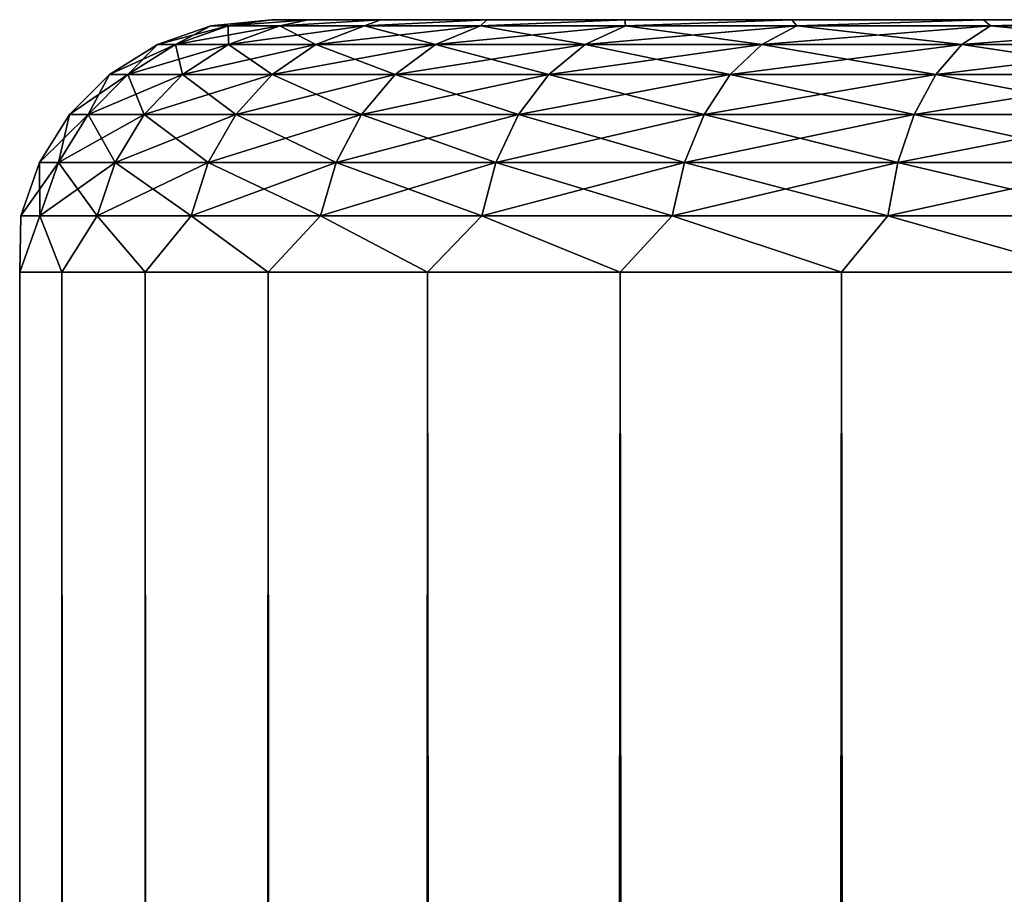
# Model space of a CAD drawing. Extents: x 0 to 500, y -78 to 1786.
# Tile 152 of 195: x 0.04 to 7.84, y 1773.47 to 1780.4. Entities that reach past the tile are written whole.
import ezdxf

# ---------------------------------------------------------------- set-up
doc = ezdxf.new("R2010")
doc.units = 0
doc.header["$LTSCALE"] = 52.148148
for name, color, linetype in [('2', 7, 'CONTINUOUS'), ('5', 7, 'CONTINUOUS'), ('94', 7, 'CONTINUOUS')]:
    doc.layers.add(name, color=color, linetype=linetype)

msp = doc.modelspace()

# ---------------------------------------------------------------- linework, layer by layer
at = {"layer": '2', "color": 7, "linetype": 'CONTINUOUS'}
for points in [[(2.0364, 1780.4, 0.9715), (2.3259, 1780.4, 2.8928), (2.0364, 1780.4, -0.9715), (2.0364, 1780.4, 0.9715)], [(2.0364, 1780.4, -0.9715), (2.3259, 1780.4, 2.8928), (2.3259, 1780.4, -2.8928), (2.0364, 1780.4, -0.9715)], [(2.3259, 1780.4, 2.8928), (2.8986, 1780.4, 4.7494), (2.3259, 1780.4, -2.8928), (2.3259, 1780.4, 2.8928)], [(2.3259, 1780.4, -2.8928), (2.8986, 1780.4, 4.7494), (2.8986, 1780.4, -4.7494), (2.3259, 1780.4, -2.8928)], [(2.8986, 1780.4, 4.7494), (3.7417, 1780.4, 6.5), (2.8986, 1780.4, -4.7494), (2.8986, 1780.4, 4.7494)], [(2.8986, 1780.4, -4.7494), (3.7417, 1780.4, 6.5), (3.7417, 1780.4, -6.5), (2.8986, 1780.4, -4.7494)], [(3.7417, 1780.4, 6.5), (4.8362, 1780.4, 8.1054), (3.7417, 1780.4, -6.5), (3.7417, 1780.4, 6.5)], [(3.7417, 1780.4, -6.5), (4.8362, 1780.4, 8.1054), (4.8362, 1780.4, -8.1054), (3.7417, 1780.4, -6.5)], [(4.8362, 1780.4, 8.1054), (6.1578, 1780.4, 9.5297), (4.8362, 1780.4, -8.1054), (4.8362, 1780.4, 8.1054)], [(4.8362, 1780.4, -8.1054), (6.1578, 1780.4, 9.5297), (6.1578, 1780.4, -9.5297), (4.8362, 1780.4, -8.1054)], [(6.1578, 1780.4, 9.5297), (7.6769, 1780.4, 10.7411), (6.1578, 1780.4, -9.5297), (6.1578, 1780.4, 9.5297)], [(6.1578, 1780.4, -9.5297), (7.6769, 1780.4, 10.7411), (7.6769, 1780.4, -10.7411), (6.1578, 1780.4, -9.5297)], [(7.6769, 1780.4, 10.7411), (9.3595, 1780.4, 11.7126), (7.6769, 1780.4, -10.7411), (7.6769, 1780.4, 10.7411)], [(7.6769, 1780.4, -10.7411), (9.3595, 1780.4, 11.7126), (9.3595, 1780.4, -11.7126), (7.6769, 1780.4, -10.7411)]]:
    msp.add_3dface(points, dxfattribs=at)
at = {"layer": '5', "color": 7, "linetype": 'CONTINUOUS'}
for points in [[(0.0419, 1778.4, -1.121), (0.3761, 1778.4, -3.3378), (0.0419, 2, -1.121), (0.0419, 1778.4, -1.121)], [(0.0419, 2, -1.121), (0.3761, 1778.4, -3.3378), (0.3761, 2, -3.3378), (0.0419, 2, -1.121)], [(0.0419, 1778.4, 1.121), (0.0419, 1778.4, -1.121), (0.0419, 2, 1.121), (0.0419, 1778.4, 1.121)], [(0.0419, 2, 1.121), (0.0419, 1778.4, -1.121), (0.0419, 2, -1.121), (0.0419, 2, 1.121)], [(0.3761, 1778.4, 3.3378), (0.0419, 1778.4, 1.121), (0.3761, 2, 3.3378), (0.3761, 1778.4, 3.3378)], [(0.3761, 2, 3.3378), (0.0419, 1778.4, 1.121), (0.0419, 2, 1.121), (0.3761, 2, 3.3378)], [(0.3761, 1778.4, -3.3378), (1.0369, 1778.4, -5.4801), (0.3761, 2, -3.3378), (0.3761, 1778.4, -3.3378)], [(0.3761, 2, -3.3378), (1.0369, 1778.4, -5.4801), (1.0369, 2, -5.4801), (0.3761, 2, -3.3378)], [(1.0369, 1778.4, 5.4801), (0.3761, 1778.4, 3.3378), (1.0369, 2, 5.4801), (1.0369, 1778.4, 5.4801)], [(1.0369, 2, 5.4801), (0.3761, 1778.4, 3.3378), (0.3761, 2, 3.3378), (1.0369, 2, 5.4801)], [(1.0369, 1778.4, -5.4801), (2.0096, 1778.4, -7.5), (1.0369, 2, -5.4801), (1.0369, 1778.4, -5.4801)], [(1.0369, 2, -5.4801), (2.0096, 1778.4, -7.5), (2.0096, 2, -7.5), (1.0369, 2, -5.4801)], [(2.0096, 1778.4, 7.5), (1.0369, 1778.4, 5.4801), (2.0096, 2, 7.5), (2.0096, 1778.4, 7.5)], [(2.0096, 2, 7.5), (1.0369, 1778.4, 5.4801), (1.0369, 2, 5.4801), (2.0096, 2, 7.5)], [(2.0096, 1778.4, -7.5), (3.2725, 1778.4, -9.3523), (2.0096, 2, -7.5), (2.0096, 1778.4, -7.5)], [(2.0096, 2, -7.5), (3.2725, 1778.4, -9.3523), (3.2725, 2, -9.3523), (2.0096, 2, -7.5)], [(3.2725, 1778.4, 9.3523), (2.0096, 1778.4, 7.5), (3.2725, 2, 9.3523), (3.2725, 1778.4, 9.3523)], [(3.2725, 2, 9.3523), (2.0096, 1778.4, 7.5), (2.0096, 2, 7.5), (3.2725, 2, 9.3523)], [(3.2725, 1778.4, -9.3523), (4.7974, 1778.4, -10.9958), (3.2725, 2, -9.3523), (3.2725, 1778.4, -9.3523)], [(3.2725, 2, -9.3523), (4.7974, 1778.4, -10.9958), (4.7974, 2, -10.9958), (3.2725, 2, -9.3523)], [(4.7974, 1778.4, 10.9958), (3.2725, 1778.4, 9.3523), (4.7974, 2, 10.9958), (4.7974, 1778.4, 10.9958)], [(4.7974, 2, 10.9958), (3.2725, 1778.4, 9.3523), (3.2725, 2, 9.3523), (4.7974, 2, 10.9958)], [(4.7974, 1778.4, -10.9958), (6.5502, 1778.4, -12.3936), (4.7974, 2, -10.9958), (4.7974, 1778.4, -10.9958)], [(4.7974, 2, -10.9958), (6.5502, 1778.4, -12.3936), (6.5502, 2, -12.3936), (4.7974, 2, -10.9958)], [(6.5502, 1778.4, 12.3936), (4.7974, 1778.4, 10.9958), (6.5502, 2, 12.3936), (6.5502, 1778.4, 12.3936)], [(6.5502, 2, 12.3936), (4.7974, 1778.4, 10.9958), (4.7974, 2, 10.9958), (6.5502, 2, 12.3936)], [(6.5502, 1778.4, -12.3936), (8.4917, 1778.4, -13.5145), (6.5502, 2, -12.3936), (6.5502, 1778.4, -12.3936)], [(6.5502, 2, -12.3936), (8.4917, 1778.4, -13.5145), (8.4917, 2, -13.5145), (6.5502, 2, -12.3936)], [(8.4917, 1778.4, 13.5145), (6.5502, 1778.4, 12.3936), (8.4917, 2, 13.5145), (8.4917, 1778.4, 13.5145)], [(8.4917, 2, 13.5145), (6.5502, 1778.4, 12.3936), (6.5502, 2, 12.3936), (8.4917, 2, 13.5145)]]:
    msp.add_3dface(points, dxfattribs=at)
at = {"layer": '94', "color": 7, "linetype": 'CONTINUOUS'}
for points in [[(2.0364, 1780.4, 0.9715), (2.0364, 1780.4, -0.9715), (1.5571, 1780.3504), (2.0364, 1780.4, 0.9715)], [(1.694, 1780.3504, 1.9131), (2.0364, 1780.4, 0.9715), (1.5571, 1780.3504), (1.694, 1780.3504, 1.9131)], [(1.5571, 1780.3504), (2.0364, 1780.4, -0.9715), (1.694, 1780.3504, -1.9131), (1.5571, 1780.3504)], [(2.3259, 1780.4, 2.8928), (2.0364, 1780.4, 0.9715), (1.694, 1780.3504, 1.9131), (2.3259, 1780.4, 2.8928)], [(2.1017, 1780.3504, 3.7873), (2.3259, 1780.4, 2.8928), (1.694, 1780.3504, 1.9131), (2.1017, 1780.3504, 3.7873)], [(2.0364, 1780.4, -0.9715), (2.3259, 1780.4, -2.8928), (1.694, 1780.3504, -1.9131), (2.0364, 1780.4, -0.9715)], [(1.694, 1780.3504, -1.9131), (2.3259, 1780.4, -2.8928), (2.1017, 1780.3504, -3.7873), (1.694, 1780.3504, -1.9131)], [(2.8986, 1780.4, 4.7494), (2.3259, 1780.4, 2.8928), (2.1017, 1780.3504, 3.7873), (2.8986, 1780.4, 4.7494)], [(2.772, 1780.3504, 5.5844), (2.8986, 1780.4, 4.7494), (2.1017, 1780.3504, 3.7873), (2.772, 1780.3504, 5.5844)], [(2.3259, 1780.4, -2.8928), (2.8986, 1780.4, -4.7494), (2.1017, 1780.3504, -3.7873), (2.3259, 1780.4, -2.8928)], [(2.1017, 1780.3504, -3.7873), (2.8986, 1780.4, -4.7494), (2.772, 1780.3504, -5.5844), (2.1017, 1780.3504, -3.7873)], [(3.7417, 1780.4, 6.5), (2.8986, 1780.4, 4.7494), (2.772, 1780.3504, 5.5844), (3.7417, 1780.4, 6.5)], [(3.6912, 1780.3504, 7.2678), (3.7417, 1780.4, 6.5), (2.772, 1780.3504, 5.5844), (3.6912, 1780.3504, 7.2678)], [(2.8986, 1780.4, -4.7494), (3.7417, 1780.4, -6.5), (2.772, 1780.3504, -5.5844), (2.8986, 1780.4, -4.7494)], [(2.772, 1780.3504, -5.5844), (3.7417, 1780.4, -6.5), (3.6912, 1780.3504, -7.2678), (2.772, 1780.3504, -5.5844)], [(4.8362, 1780.4, 8.1054), (3.7417, 1780.4, 6.5), (3.6912, 1780.3504, 7.2678), (4.8362, 1780.4, 8.1054)], [(4.8406, 1780.3504, 8.8032), (4.8362, 1780.4, 8.1054), (3.6912, 1780.3504, 7.2678), (4.8406, 1780.3504, 8.8032)], [(3.7417, 1780.4, -6.5), (4.8362, 1780.4, -8.1054), (3.6912, 1780.3504, -7.2678), (3.7417, 1780.4, -6.5)], [(3.6912, 1780.3504, -7.2678), (4.8362, 1780.4, -8.1054), (4.8406, 1780.3504, -8.8032), (3.6912, 1780.3504, -7.2678)], [(6.1578, 1780.4, 9.5297), (4.8362, 1780.4, 8.1054), (4.8406, 1780.3504, 8.8032), (6.1578, 1780.4, 9.5297)], [(4.8362, 1780.4, -8.1054), (6.1578, 1780.4, -9.5297), (4.8406, 1780.3504, -8.8032), (4.8362, 1780.4, -8.1054)], [(6.1968, 1780.3504, 10.1594), (6.1578, 1780.4, 9.5297), (4.8406, 1780.3504, 8.8032), (6.1968, 1780.3504, 10.1594)], [(4.8406, 1780.3504, -8.8032), (6.1578, 1780.4, -9.5297), (6.1968, 1780.3504, -10.1594), (4.8406, 1780.3504, -8.8032)], [(7.6769, 1780.4, 10.7411), (6.1578, 1780.4, 9.5297), (6.1968, 1780.3504, 10.1594), (7.6769, 1780.4, 10.7411)], [(6.1578, 1780.4, -9.5297), (7.6769, 1780.4, -10.7411), (6.1968, 1780.3504, -10.1594), (6.1578, 1780.4, -9.5297)], [(7.7322, 1780.3504, 11.3088), (7.6769, 1780.4, 10.7411), (6.1968, 1780.3504, 10.1594), (7.7322, 1780.3504, 11.3088)], [(6.1968, 1780.3504, -10.1594), (7.6769, 1780.4, -10.7411), (7.7322, 1780.3504, -11.3088), (6.1968, 1780.3504, -10.1594)], [(9.3595, 1780.4, 11.7126), (7.6769, 1780.4, 10.7411), (7.7322, 1780.3504, 11.3088), (9.3595, 1780.4, 11.7126)], [(7.6769, 1780.4, -10.7411), (9.3595, 1780.4, -11.7126), (7.7322, 1780.3504, -11.3088), (7.6769, 1780.4, -10.7411)], [(9.4156, 1780.3504, 12.228), (9.3595, 1780.4, 11.7126), (7.7322, 1780.3504, 11.3088), (9.4156, 1780.3504, 12.228)], [(7.7322, 1780.3504, -11.3088), (9.3595, 1780.4, -11.7126), (9.4156, 1780.3504, -12.228), (7.7322, 1780.3504, -11.3088)], [(1.5571, 1780.3504), (1.694, 1780.3504, -1.9131), (1.1339, 1780.2027), (1.5571, 1780.3504)], [(1.275, 1780.2027, 1.9734), (1.5571, 1780.3504), (1.1339, 1780.2027), (1.275, 1780.2027, 1.9734)], [(1.1339, 1780.2027), (1.694, 1780.3504, -1.9131), (1.275, 1780.2027, -1.9734), (1.1339, 1780.2027)], [(1.694, 1780.3504, 1.9131), (1.5571, 1780.3504), (1.275, 1780.2027, 1.9734), (1.694, 1780.3504, 1.9131)], [(1.6955, 1780.2027, 3.9065), (1.694, 1780.3504, 1.9131), (1.275, 1780.2027, 1.9734), (1.6955, 1780.2027, 3.9065)], [(1.694, 1780.3504, -1.9131), (2.1017, 1780.3504, -3.7873), (1.275, 1780.2027, -1.9734), (1.694, 1780.3504, -1.9131)], [(1.275, 1780.2027, -1.9734), (2.1017, 1780.3504, -3.7873), (1.6955, 1780.2027, -3.9065), (1.275, 1780.2027, -1.9734)], [(2.1017, 1780.3504, 3.7873), (1.694, 1780.3504, 1.9131), (1.6955, 1780.2027, 3.9065), (2.1017, 1780.3504, 3.7873)], [(2.3869, 1780.2027, 5.7602), (2.1017, 1780.3504, 3.7873), (1.6955, 1780.2027, 3.9065), (2.3869, 1780.2027, 5.7602)], [(2.1017, 1780.3504, -3.7873), (2.772, 1780.3504, -5.5844), (1.6955, 1780.2027, -3.9065), (2.1017, 1780.3504, -3.7873)], [(1.6955, 1780.2027, -3.9065), (2.772, 1780.3504, -5.5844), (2.3869, 1780.2027, -5.7602), (1.6955, 1780.2027, -3.9065)], [(2.772, 1780.3504, 5.5844), (2.1017, 1780.3504, 3.7873), (2.3869, 1780.2027, 5.7602), (2.772, 1780.3504, 5.5844)], [(3.3351, 1780.2027, 7.4966), (2.772, 1780.3504, 5.5844), (2.3869, 1780.2027, 5.7602), (3.3351, 1780.2027, 7.4966)], [(2.772, 1780.3504, -5.5844), (3.6912, 1780.3504, -7.2678), (2.3869, 1780.2027, -5.7602), (2.772, 1780.3504, -5.5844)], [(2.3869, 1780.2027, -5.7602), (3.6912, 1780.3504, -7.2678), (3.3351, 1780.2027, -7.4966), (2.3869, 1780.2027, -5.7602)], [(3.6912, 1780.3504, 7.2678), (2.772, 1780.3504, 5.5844), (3.3351, 1780.2027, 7.4966), (3.6912, 1780.3504, 7.2678)], [(4.5207, 1780.2027, 9.0804), (3.6912, 1780.3504, 7.2678), (3.3351, 1780.2027, 7.4966), (4.5207, 1780.2027, 9.0804)], [(3.6912, 1780.3504, -7.2678), (4.8406, 1780.3504, -8.8032), (3.3351, 1780.2027, -7.4966), (3.6912, 1780.3504, -7.2678)], [(3.3351, 1780.2027, -7.4966), (4.8406, 1780.3504, -8.8032), (4.5207, 1780.2027, -9.0804), (3.3351, 1780.2027, -7.4966)], [(4.8406, 1780.3504, 8.8032), (3.6912, 1780.3504, 7.2678), (4.5207, 1780.2027, 9.0804), (4.8406, 1780.3504, 8.8032)], [(5.9196, 1780.2027, 10.4793), (4.8406, 1780.3504, 8.8032), (4.5207, 1780.2027, 9.0804), (5.9196, 1780.2027, 10.4793)], [(4.8406, 1780.3504, -8.8032), (6.1968, 1780.3504, -10.1594), (4.5207, 1780.2027, -9.0804), (4.8406, 1780.3504, -8.8032)], [(4.5207, 1780.2027, -9.0804), (6.1968, 1780.3504, -10.1594), (5.9196, 1780.2027, -10.4793), (4.5207, 1780.2027, -9.0804)], [(6.1968, 1780.3504, 10.1594), (4.8406, 1780.3504, 8.8032), (5.9196, 1780.2027, 10.4793), (6.1968, 1780.3504, 10.1594)], [(7.5034, 1780.2027, 11.6649), (6.1968, 1780.3504, 10.1594), (5.9196, 1780.2027, 10.4793), (7.5034, 1780.2027, 11.6649)], [(6.1968, 1780.3504, -10.1594), (7.7322, 1780.3504, -11.3088), (5.9196, 1780.2027, -10.4793), (6.1968, 1780.3504, -10.1594)], [(5.9196, 1780.2027, -10.4793), (7.7322, 1780.3504, -11.3088), (7.5034, 1780.2027, -11.6649), (5.9196, 1780.2027, -10.4793)], [(7.7322, 1780.3504, 11.3088), (6.1968, 1780.3504, 10.1594), (7.5034, 1780.2027, 11.6649), (7.7322, 1780.3504, 11.3088)], [(9.2398, 1780.2027, 12.6131), (7.7322, 1780.3504, 11.3088), (7.5034, 1780.2027, 11.6649), (9.2398, 1780.2027, 12.6131)], [(7.7322, 1780.3504, -11.3088), (9.4156, 1780.3504, -12.228), (7.5034, 1780.2027, -11.6649), (7.7322, 1780.3504, -11.3088)], [(7.5034, 1780.2027, -11.6649), (9.4156, 1780.3504, -12.228), (9.2398, 1780.2027, -12.6131), (7.5034, 1780.2027, -11.6649)], [(9.4156, 1780.3504, 12.228), (7.7322, 1780.3504, 11.3088), (9.2398, 1780.2027, 12.6131), (9.4156, 1780.3504, 12.228)], [(1.1339, 1780.2027), (1.275, 1780.2027, -1.9734), (0.7541, 1779.9645), (1.1339, 1780.2027)], [(0.8991, 1779.9645, 2.0274), (1.1339, 1780.2027), (0.7541, 1779.9645), (0.8991, 1779.9645, 2.0274)], [(0.7541, 1779.9645), (1.275, 1780.2027, -1.9734), (0.8991, 1779.9645, -2.0274), (0.7541, 1779.9645)], [(1.275, 1780.2027, 1.9734), (1.1339, 1780.2027), (0.8991, 1779.9645, 2.0274), (1.275, 1780.2027, 1.9734)], [(1.3311, 1779.9645, 4.0135), (1.275, 1780.2027, 1.9734), (0.8991, 1779.9645, 2.0274), (1.3311, 1779.9645, 4.0135)], [(1.275, 1780.2027, -1.9734), (1.6955, 1780.2027, -3.9065), (0.8991, 1779.9645, -2.0274), (1.275, 1780.2027, -1.9734)], [(0.8991, 1779.9645, -2.0274), (1.6955, 1780.2027, -3.9065), (1.3311, 1779.9645, -4.0135), (0.8991, 1779.9645, -2.0274)], [(1.6955, 1780.2027, 3.9065), (1.275, 1780.2027, 1.9734), (1.3311, 1779.9645, 4.0135), (1.6955, 1780.2027, 3.9065)], [(2.0414, 1779.9645, 5.918), (1.6955, 1780.2027, 3.9065), (1.3311, 1779.9645, 4.0135), (2.0414, 1779.9645, 5.918)], [(1.6955, 1780.2027, -3.9065), (2.3869, 1780.2027, -5.7602), (1.3311, 1779.9645, -4.0135), (1.6955, 1780.2027, -3.9065)], [(1.3311, 1779.9645, -4.0135), (2.3869, 1780.2027, -5.7602), (2.0414, 1779.9645, -5.918), (1.3311, 1779.9645, -4.0135)], [(2.3869, 1780.2027, 5.7602), (1.6955, 1780.2027, 3.9065), (2.0414, 1779.9645, 5.918), (2.3869, 1780.2027, 5.7602)], [(3.0156, 1779.9645, 7.7019), (2.3869, 1780.2027, 5.7602), (2.0414, 1779.9645, 5.918), (3.0156, 1779.9645, 7.7019)], [(2.3869, 1780.2027, -5.7602), (3.3351, 1780.2027, -7.4966), (2.0414, 1779.9645, -5.918), (2.3869, 1780.2027, -5.7602)], [(2.0414, 1779.9645, -5.918), (3.3351, 1780.2027, -7.4966), (3.0156, 1779.9645, -7.7019), (2.0414, 1779.9645, -5.918)], [(3.3351, 1780.2027, 7.4966), (2.3869, 1780.2027, 5.7602), (3.0156, 1779.9645, 7.7019), (3.3351, 1780.2027, 7.4966)], [(4.2336, 1779.9645, 9.3291), (3.3351, 1780.2027, 7.4966), (3.0156, 1779.9645, 7.7019), (4.2336, 1779.9645, 9.3291)], [(3.3351, 1780.2027, -7.4966), (4.5207, 1780.2027, -9.0804), (3.0156, 1779.9645, -7.7019), (3.3351, 1780.2027, -7.4966)], [(3.0156, 1779.9645, -7.7019), (4.5207, 1780.2027, -9.0804), (4.2336, 1779.9645, -9.3291), (3.0156, 1779.9645, -7.7019)], [(4.5207, 1780.2027, 9.0804), (3.3351, 1780.2027, 7.4966), (4.2336, 1779.9645, 9.3291), (4.5207, 1780.2027, 9.0804)], [(5.6709, 1779.9645, 10.7664), (4.5207, 1780.2027, 9.0804), (4.2336, 1779.9645, 9.3291), (5.6709, 1779.9645, 10.7664)], [(4.5207, 1780.2027, -9.0804), (5.9196, 1780.2027, -10.4793), (4.2336, 1779.9645, -9.3291), (4.5207, 1780.2027, -9.0804)], [(4.2336, 1779.9645, -9.3291), (5.9196, 1780.2027, -10.4793), (5.6709, 1779.9645, -10.7664), (4.2336, 1779.9645, -9.3291)], [(5.9196, 1780.2027, 10.4793), (4.5207, 1780.2027, 9.0804), (5.6709, 1779.9645, 10.7664), (5.9196, 1780.2027, 10.4793)], [(7.2981, 1779.9645, 11.9844), (5.9196, 1780.2027, 10.4793), (5.6709, 1779.9645, 10.7664), (7.2981, 1779.9645, 11.9844)], [(5.9196, 1780.2027, -10.4793), (7.5034, 1780.2027, -11.6649), (5.6709, 1779.9645, -10.7664), (5.9196, 1780.2027, -10.4793)], [(5.6709, 1779.9645, -10.7664), (7.5034, 1780.2027, -11.6649), (7.2981, 1779.9645, -11.9844), (5.6709, 1779.9645, -10.7664)], [(7.5034, 1780.2027, 11.6649), (5.9196, 1780.2027, 10.4793), (7.2981, 1779.9645, 11.9844), (7.5034, 1780.2027, 11.6649)], [(9.082, 1779.9645, 12.9586), (7.5034, 1780.2027, 11.6649), (7.2981, 1779.9645, 11.9844), (9.082, 1779.9645, 12.9586)], [(7.5034, 1780.2027, -11.6649), (9.2398, 1780.2027, -12.6131), (7.2981, 1779.9645, -11.9844), (7.5034, 1780.2027, -11.6649)], [(7.2981, 1779.9645, -11.9844), (9.2398, 1780.2027, -12.6131), (9.082, 1779.9645, -12.9586), (7.2981, 1779.9645, -11.9844)], [(9.2398, 1780.2027, 12.6131), (7.5034, 1780.2027, 11.6649), (9.082, 1779.9645, 12.9586), (9.2398, 1780.2027, 12.6131)], [(0.7541, 1779.9645), (0.8991, 1779.9645, -2.0274), (0.4369, 1779.6477), (0.7541, 1779.9645)], [(0.5851, 1779.6477, 2.0725), (0.7541, 1779.9645), (0.4369, 1779.6477), (0.5851, 1779.6477, 2.0725)], [(0.4369, 1779.6477), (0.8991, 1779.9645, -2.0274), (0.5851, 1779.6477, -2.0725), (0.4369, 1779.6477)], [(0.8991, 1779.9645, 2.0274), (0.7541, 1779.9645), (0.5851, 1779.6477, 2.0725), (0.8991, 1779.9645, 2.0274)], [(1.0268, 1779.6477, 4.1029), (0.8991, 1779.9645, 2.0274), (0.5851, 1779.6477, 2.0725), (1.0268, 1779.6477, 4.1029)], [(0.8991, 1779.9645, -2.0274), (1.3311, 1779.9645, -4.0135), (0.5851, 1779.6477, -2.0725), (0.8991, 1779.9645, -2.0274)], [(0.5851, 1779.6477, -2.0725), (1.3311, 1779.9645, -4.0135), (1.0268, 1779.6477, -4.1029), (0.5851, 1779.6477, -2.0725)], [(1.3311, 1779.9645, 4.0135), (0.8991, 1779.9645, 2.0274), (1.0268, 1779.6477, 4.1029), (1.3311, 1779.9645, 4.0135)], [(1.7529, 1779.6477, 6.0497), (1.3311, 1779.9645, 4.0135), (1.0268, 1779.6477, 4.1029), (1.7529, 1779.6477, 6.0497)], [(1.3311, 1779.9645, -4.0135), (2.0414, 1779.9645, -5.918), (1.0268, 1779.6477, -4.1029), (1.3311, 1779.9645, -4.0135)], [(1.0268, 1779.6477, -4.1029), (2.0414, 1779.9645, -5.918), (1.7529, 1779.6477, -6.0497), (1.0268, 1779.6477, -4.1029)], [(2.0414, 1779.9645, 5.918), (1.3311, 1779.9645, 4.0135), (1.7529, 1779.6477, 6.0497), (2.0414, 1779.9645, 5.918)], [(2.7487, 1779.6477, 7.8734), (2.0414, 1779.9645, 5.918), (1.7529, 1779.6477, 6.0497), (2.7487, 1779.6477, 7.8734)], [(2.0414, 1779.9645, -5.918), (3.0156, 1779.9645, -7.7019), (1.7529, 1779.6477, -6.0497), (2.0414, 1779.9645, -5.918)], [(1.7529, 1779.6477, -6.0497), (3.0156, 1779.9645, -7.7019), (2.7487, 1779.6477, -7.8734), (1.7529, 1779.6477, -6.0497)], [(3.0156, 1779.9645, 7.7019), (2.0414, 1779.9645, 5.918), (2.7487, 1779.6477, 7.8734), (3.0156, 1779.9645, 7.7019)], [(3.9939, 1779.6477, 9.5368), (3.0156, 1779.9645, 7.7019), (2.7487, 1779.6477, 7.8734), (3.9939, 1779.6477, 9.5368)], [(3.0156, 1779.9645, -7.7019), (4.2336, 1779.9645, -9.3291), (2.7487, 1779.6477, -7.8734), (3.0156, 1779.9645, -7.7019)], [(2.7487, 1779.6477, -7.8734), (4.2336, 1779.9645, -9.3291), (3.9939, 1779.6477, -9.5368), (2.7487, 1779.6477, -7.8734)], [(4.2336, 1779.9645, 9.3291), (3.0156, 1779.9645, 7.7019), (3.9939, 1779.6477, 9.5368), (4.2336, 1779.9645, 9.3291)], [(5.4632, 1779.6477, 11.0061), (4.2336, 1779.9645, 9.3291), (3.9939, 1779.6477, 9.5368), (5.4632, 1779.6477, 11.0061)], [(4.2336, 1779.9645, -9.3291), (5.6709, 1779.9645, -10.7664), (3.9939, 1779.6477, -9.5368), (4.2336, 1779.9645, -9.3291)], [(3.9939, 1779.6477, -9.5368), (5.6709, 1779.9645, -10.7664), (5.4632, 1779.6477, -11.0061), (3.9939, 1779.6477, -9.5368)], [(5.6709, 1779.9645, 10.7664), (4.2336, 1779.9645, 9.3291), (5.4632, 1779.6477, 11.0061), (5.6709, 1779.9645, 10.7664)], [(7.1266, 1779.6477, 12.2513), (5.6709, 1779.9645, 10.7664), (5.4632, 1779.6477, 11.0061), (7.1266, 1779.6477, 12.2513)], [(5.6709, 1779.9645, -10.7664), (7.2981, 1779.9645, -11.9844), (5.4632, 1779.6477, -11.0061), (5.6709, 1779.9645, -10.7664)], [(5.4632, 1779.6477, -11.0061), (7.2981, 1779.9645, -11.9844), (7.1266, 1779.6477, -12.2513), (5.4632, 1779.6477, -11.0061)], [(7.2981, 1779.9645, 11.9844), (5.6709, 1779.9645, 10.7664), (7.1266, 1779.6477, 12.2513), (7.2981, 1779.9645, 11.9844)], [(8.9503, 1779.6477, 13.2471), (7.2981, 1779.9645, 11.9844), (7.1266, 1779.6477, 12.2513), (8.9503, 1779.6477, 13.2471)], [(7.2981, 1779.9645, -11.9844), (9.082, 1779.9645, -12.9586), (7.1266, 1779.6477, -12.2513), (7.2981, 1779.9645, -11.9844)], [(7.1266, 1779.6477, -12.2513), (9.082, 1779.9645, -12.9586), (8.9503, 1779.6477, -13.2471), (7.1266, 1779.6477, -12.2513)], [(9.082, 1779.9645, 12.9586), (7.2981, 1779.9645, 11.9844), (8.9503, 1779.6477, 13.2471), (9.082, 1779.9645, 12.9586)], [(0.4369, 1779.6477), (0.5851, 1779.6477, -2.0725), (0.1983, 1779.2682), (0.4369, 1779.6477)], [(0.3489, 1779.2682, 2.1065), (0.4369, 1779.6477), (0.1983, 1779.2682), (0.3489, 1779.2682, 2.1065)], [(0.1983, 1779.2682), (0.5851, 1779.6477, -2.0725), (0.3489, 1779.2682, -2.1065), (0.1983, 1779.2682)], [(0.5851, 1779.6477, 2.0725), (0.4369, 1779.6477), (0.3489, 1779.2682, 2.1065), (0.5851, 1779.6477, 2.0725)], [(0.7978, 1779.2682, 4.1701), (0.5851, 1779.6477, 2.0725), (0.3489, 1779.2682, 2.1065), (0.7978, 1779.2682, 4.1701)], [(0.5851, 1779.6477, -2.0725), (1.0268, 1779.6477, -4.1029), (0.3489, 1779.2682, -2.1065), (0.5851, 1779.6477, -2.0725)], [(0.3489, 1779.2682, -2.1065), (1.0268, 1779.6477, -4.1029), (0.7978, 1779.2682, -4.1701), (0.3489, 1779.2682, -2.1065)], [(1.0268, 1779.6477, 4.1029), (0.5851, 1779.6477, 2.0725), (0.7978, 1779.2682, 4.1701), (1.0268, 1779.6477, 4.1029)], [(1.5359, 1779.2682, 6.1489), (1.0268, 1779.6477, 4.1029), (0.7978, 1779.2682, 4.1701), (1.5359, 1779.2682, 6.1489)], [(1.0268, 1779.6477, -4.1029), (1.7529, 1779.6477, -6.0497), (0.7978, 1779.2682, -4.1701), (1.0268, 1779.6477, -4.1029)], [(0.7978, 1779.2682, -4.1701), (1.7529, 1779.6477, -6.0497), (1.5359, 1779.2682, -6.1489), (0.7978, 1779.2682, -4.1701)], [(1.7529, 1779.6477, 6.0497), (1.0268, 1779.6477, 4.1029), (1.5359, 1779.2682, 6.1489), (1.7529, 1779.6477, 6.0497)], [(2.548, 1779.2682, 8.0024), (1.7529, 1779.6477, 6.0497), (1.5359, 1779.2682, 6.1489), (2.548, 1779.2682, 8.0024)], [(1.7529, 1779.6477, -6.0497), (2.7487, 1779.6477, -7.8734), (1.5359, 1779.2682, -6.1489), (1.7529, 1779.6477, -6.0497)], [(1.5359, 1779.2682, -6.1489), (2.7487, 1779.6477, -7.8734), (2.548, 1779.2682, -8.0024), (1.5359, 1779.2682, -6.1489)], [(2.7487, 1779.6477, 7.8734), (1.7529, 1779.6477, 6.0497), (2.548, 1779.2682, 8.0024), (2.7487, 1779.6477, 7.8734)], [(3.8136, 1779.2682, 9.6931), (2.7487, 1779.6477, 7.8734), (2.548, 1779.2682, 8.0024), (3.8136, 1779.2682, 9.6931)], [(2.7487, 1779.6477, -7.8734), (3.9939, 1779.6477, -9.5368), (2.548, 1779.2682, -8.0024), (2.7487, 1779.6477, -7.8734)], [(2.548, 1779.2682, -8.0024), (3.9939, 1779.6477, -9.5368), (3.8136, 1779.2682, -9.6931), (2.548, 1779.2682, -8.0024)], [(3.9939, 1779.6477, 9.5368), (2.7487, 1779.6477, 7.8734), (3.8136, 1779.2682, 9.6931), (3.9939, 1779.6477, 9.5368)], [(5.3069, 1779.2682, 11.1864), (3.9939, 1779.6477, 9.5368), (3.8136, 1779.2682, 9.6931), (5.3069, 1779.2682, 11.1864)], [(3.9939, 1779.6477, -9.5368), (5.4632, 1779.6477, -11.0061), (3.8136, 1779.2682, -9.6931), (3.9939, 1779.6477, -9.5368)], [(3.8136, 1779.2682, -9.6931), (5.4632, 1779.6477, -11.0061), (5.3069, 1779.2682, -11.1864), (3.8136, 1779.2682, -9.6931)], [(5.4632, 1779.6477, 11.0061), (3.9939, 1779.6477, 9.5368), (5.3069, 1779.2682, 11.1864), (5.4632, 1779.6477, 11.0061)], [(6.9976, 1779.2682, 12.452), (5.4632, 1779.6477, 11.0061), (5.3069, 1779.2682, 11.1864), (6.9976, 1779.2682, 12.452)], [(5.4632, 1779.6477, -11.0061), (7.1266, 1779.6477, -12.2513), (5.3069, 1779.2682, -11.1864), (5.4632, 1779.6477, -11.0061)], [(5.3069, 1779.2682, -11.1864), (7.1266, 1779.6477, -12.2513), (6.9976, 1779.2682, -12.452), (5.3069, 1779.2682, -11.1864)], [(7.1266, 1779.6477, 12.2513), (5.4632, 1779.6477, 11.0061), (6.9976, 1779.2682, 12.452), (7.1266, 1779.6477, 12.2513)], [(8.8511, 1779.2682, 13.4641), (7.1266, 1779.6477, 12.2513), (6.9976, 1779.2682, 12.452), (8.8511, 1779.2682, 13.4641)], [(7.1266, 1779.6477, -12.2513), (8.9503, 1779.6477, -13.2471), (6.9976, 1779.2682, -12.452), (7.1266, 1779.6477, -12.2513)], [(6.9976, 1779.2682, -12.452), (8.9503, 1779.6477, -13.2471), (8.8511, 1779.2682, -13.4641), (6.9976, 1779.2682, -12.452)], [(8.9503, 1779.6477, 13.2471), (7.1266, 1779.6477, 12.2513), (8.8511, 1779.2682, 13.4641), (8.9503, 1779.6477, 13.2471)], [(0.1983, 1779.2682), (0.3489, 1779.2682, -2.1065), (0.0501, 1778.845), (0.1983, 1779.2682)], [(0.2023, 1778.845, 2.1276), (0.1983, 1779.2682), (0.0501, 1778.845), (0.2023, 1778.845, 2.1276)], [(0.0501, 1778.845), (0.3489, 1779.2682, -2.1065), (0.2023, 1778.845, -2.1276), (0.0501, 1778.845)], [(0.3489, 1779.2682, 2.1065), (0.1983, 1779.2682), (0.2023, 1778.845, 2.1276), (0.3489, 1779.2682, 2.1065)], [(0.6557, 1778.845, 4.2119), (0.3489, 1779.2682, 2.1065), (0.2023, 1778.845, 2.1276), (0.6557, 1778.845, 4.2119)], [(0.3489, 1779.2682, -2.1065), (0.7978, 1779.2682, -4.1701), (0.2023, 1778.845, -2.1276), (0.3489, 1779.2682, -2.1065)], [(0.2023, 1778.845, -2.1276), (0.7978, 1779.2682, -4.1701), (0.6557, 1778.845, -4.2119), (0.2023, 1778.845, -2.1276)], [(0.7978, 1779.2682, 4.1701), (0.3489, 1779.2682, 2.1065), (0.6557, 1778.845, 4.2119), (0.7978, 1779.2682, 4.1701)], [(1.4011, 1778.845, 6.2104), (0.7978, 1779.2682, 4.1701), (0.6557, 1778.845, 4.2119), (1.4011, 1778.845, 6.2104)], [(0.7978, 1779.2682, -4.1701), (1.5359, 1779.2682, -6.1489), (0.6557, 1778.845, -4.2119), (0.7978, 1779.2682, -4.1701)], [(0.6557, 1778.845, -4.2119), (1.5359, 1779.2682, -6.1489), (1.4011, 1778.845, -6.2104), (0.6557, 1778.845, -4.2119)], [(1.5359, 1779.2682, 6.1489), (0.7978, 1779.2682, 4.1701), (1.4011, 1778.845, 6.2104), (1.5359, 1779.2682, 6.1489)], [(2.4234, 1778.845, 8.0825), (1.5359, 1779.2682, 6.1489), (1.4011, 1778.845, 6.2104), (2.4234, 1778.845, 8.0825)], [(1.5359, 1779.2682, -6.1489), (2.548, 1779.2682, -8.0024), (1.4011, 1778.845, -6.2104), (1.5359, 1779.2682, -6.1489)], [(1.4011, 1778.845, -6.2104), (2.548, 1779.2682, -8.0024), (2.4234, 1778.845, -8.0825), (1.4011, 1778.845, -6.2104)], [(2.548, 1779.2682, 8.0024), (1.5359, 1779.2682, 6.1489), (2.4234, 1778.845, 8.0825), (2.548, 1779.2682, 8.0024)], [(3.7017, 1778.845, 9.7901), (2.548, 1779.2682, 8.0024), (2.4234, 1778.845, 8.0825), (3.7017, 1778.845, 9.7901)], [(2.548, 1779.2682, -8.0024), (3.8136, 1779.2682, -9.6931), (2.4234, 1778.845, -8.0825), (2.548, 1779.2682, -8.0024)], [(2.4234, 1778.845, -8.0825), (3.8136, 1779.2682, -9.6931), (3.7017, 1778.845, -9.7901), (2.4234, 1778.845, -8.0825)], [(3.8136, 1779.2682, 9.6931), (2.548, 1779.2682, 8.0024), (3.7017, 1778.845, 9.7901), (3.8136, 1779.2682, 9.6931)], [(5.2099, 1778.845, 11.2983), (3.8136, 1779.2682, 9.6931), (3.7017, 1778.845, 9.7901), (5.2099, 1778.845, 11.2983)], [(3.8136, 1779.2682, -9.6931), (5.3069, 1779.2682, -11.1864), (3.7017, 1778.845, -9.7901), (3.8136, 1779.2682, -9.6931)], [(3.7017, 1778.845, -9.7901), (5.3069, 1779.2682, -11.1864), (5.2099, 1778.845, -11.2983), (3.7017, 1778.845, -9.7901)], [(5.3069, 1779.2682, 11.1864), (3.8136, 1779.2682, 9.6931), (5.2099, 1778.845, 11.2983), (5.3069, 1779.2682, 11.1864)], [(6.9175, 1778.845, 12.5766), (5.3069, 1779.2682, 11.1864), (5.2099, 1778.845, 11.2983), (6.9175, 1778.845, 12.5766)], [(5.3069, 1779.2682, -11.1864), (6.9976, 1779.2682, -12.452), (5.2099, 1778.845, -11.2983), (5.3069, 1779.2682, -11.1864)], [(5.2099, 1778.845, -11.2983), (6.9976, 1779.2682, -12.452), (6.9175, 1778.845, -12.5766), (5.2099, 1778.845, -11.2983)], [(6.9976, 1779.2682, 12.452), (5.3069, 1779.2682, 11.1864), (6.9175, 1778.845, 12.5766), (6.9976, 1779.2682, 12.452)], [(8.7896, 1778.845, 13.5989), (6.9976, 1779.2682, 12.452), (6.9175, 1778.845, 12.5766), (8.7896, 1778.845, 13.5989)], [(6.9976, 1779.2682, -12.452), (8.8511, 1779.2682, -13.4641), (6.9175, 1778.845, -12.5766), (6.9976, 1779.2682, -12.452)], [(6.9175, 1778.845, -12.5766), (8.8511, 1779.2682, -13.4641), (8.7896, 1778.845, -13.5989), (6.9175, 1778.845, -12.5766)], [(8.8511, 1779.2682, 13.4641), (6.9976, 1779.2682, 12.452), (8.7896, 1778.845, 13.5989), (8.8511, 1779.2682, 13.4641)], [(0.3761, 1778.4, -3.3378), (0.0419, 1778.4, -1.121), (0.2023, 1778.845, -2.1276), (0.3761, 1778.4, -3.3378)], [(0.0419, 1778.4, -1.121), (0.0419, 1778.4, 1.121), (0.0501, 1778.845), (0.0419, 1778.4, -1.121)], [(0.0419, 1778.4, -1.121), (0.0501, 1778.845), (0.2023, 1778.845, -2.1276), (0.0419, 1778.4, -1.121)], [(0.0419, 1778.4, 1.121), (0.3761, 1778.4, 3.3378), (0.2023, 1778.845, 2.1276), (0.0419, 1778.4, 1.121)], [(0.0419, 1778.4, 1.121), (0.2023, 1778.845, 2.1276), (0.0501, 1778.845), (0.0419, 1778.4, 1.121)], [(0.3761, 1778.4, -3.3378), (0.2023, 1778.845, -2.1276), (0.6557, 1778.845, -4.2119), (0.3761, 1778.4, -3.3378)], [(0.3761, 1778.4, 3.3378), (0.6557, 1778.845, 4.2119), (0.2023, 1778.845, 2.1276), (0.3761, 1778.4, 3.3378)], [(1.0369, 1778.4, -5.4801), (0.3761, 1778.4, -3.3378), (0.6557, 1778.845, -4.2119), (1.0369, 1778.4, -5.4801)], [(0.3761, 1778.4, 3.3378), (1.0369, 1778.4, 5.4801), (0.6557, 1778.845, 4.2119), (0.3761, 1778.4, 3.3378)], [(1.0369, 1778.4, -5.4801), (0.6557, 1778.845, -4.2119), (1.4011, 1778.845, -6.2104), (1.0369, 1778.4, -5.4801)], [(1.0369, 1778.4, 5.4801), (1.4011, 1778.845, 6.2104), (0.6557, 1778.845, 4.2119), (1.0369, 1778.4, 5.4801)], [(2.0096, 1778.4, -7.5), (1.0369, 1778.4, -5.4801), (1.4011, 1778.845, -6.2104), (2.0096, 1778.4, -7.5)], [(1.0369, 1778.4, 5.4801), (2.0096, 1778.4, 7.5), (1.4011, 1778.845, 6.2104), (1.0369, 1778.4, 5.4801)], [(2.0096, 1778.4, -7.5), (1.4011, 1778.845, -6.2104), (2.4234, 1778.845, -8.0825), (2.0096, 1778.4, -7.5)], [(2.0096, 1778.4, 7.5), (2.4234, 1778.845, 8.0825), (1.4011, 1778.845, 6.2104), (2.0096, 1778.4, 7.5)], [(3.2725, 1778.4, -9.3523), (2.0096, 1778.4, -7.5), (2.4234, 1778.845, -8.0825), (3.2725, 1778.4, -9.3523)], [(2.0096, 1778.4, 7.5), (3.2725, 1778.4, 9.3523), (2.4234, 1778.845, 8.0825), (2.0096, 1778.4, 7.5)], [(3.2725, 1778.4, -9.3523), (2.4234, 1778.845, -8.0825), (3.7017, 1778.845, -9.7901), (3.2725, 1778.4, -9.3523)], [(3.2725, 1778.4, 9.3523), (3.7017, 1778.845, 9.7901), (2.4234, 1778.845, 8.0825), (3.2725, 1778.4, 9.3523)], [(4.7974, 1778.4, -10.9958), (3.2725, 1778.4, -9.3523), (3.7017, 1778.845, -9.7901), (4.7974, 1778.4, -10.9958)], [(3.2725, 1778.4, 9.3523), (4.7974, 1778.4, 10.9958), (3.7017, 1778.845, 9.7901), (3.2725, 1778.4, 9.3523)], [(4.7974, 1778.4, -10.9958), (3.7017, 1778.845, -9.7901), (5.2099, 1778.845, -11.2983), (4.7974, 1778.4, -10.9958)], [(4.7974, 1778.4, 10.9958), (5.2099, 1778.845, 11.2983), (3.7017, 1778.845, 9.7901), (4.7974, 1778.4, 10.9958)], [(6.5502, 1778.4, -12.3936), (4.7974, 1778.4, -10.9958), (5.2099, 1778.845, -11.2983), (6.5502, 1778.4, -12.3936)], [(4.7974, 1778.4, 10.9958), (6.5502, 1778.4, 12.3936), (5.2099, 1778.845, 11.2983), (4.7974, 1778.4, 10.9958)], [(6.5502, 1778.4, -12.3936), (5.2099, 1778.845, -11.2983), (6.9175, 1778.845, -12.5766), (6.5502, 1778.4, -12.3936)], [(6.5502, 1778.4, 12.3936), (6.9175, 1778.845, 12.5766), (5.2099, 1778.845, 11.2983), (6.5502, 1778.4, 12.3936)], [(8.4917, 1778.4, -13.5145), (6.5502, 1778.4, -12.3936), (6.9175, 1778.845, -12.5766), (8.4917, 1778.4, -13.5145)], [(6.5502, 1778.4, 12.3936), (8.4917, 1778.4, 13.5145), (6.9175, 1778.845, 12.5766), (6.5502, 1778.4, 12.3936)], [(8.4917, 1778.4, -13.5145), (6.9175, 1778.845, -12.5766), (8.7896, 1778.845, -13.5989), (8.4917, 1778.4, -13.5145)], [(8.4917, 1778.4, 13.5145), (8.7896, 1778.845, 13.5989), (6.9175, 1778.845, 12.5766), (8.4917, 1778.4, 13.5145)]]:
    msp.add_3dface(points, dxfattribs=at)

doc.saveas('drawing.dxf')
